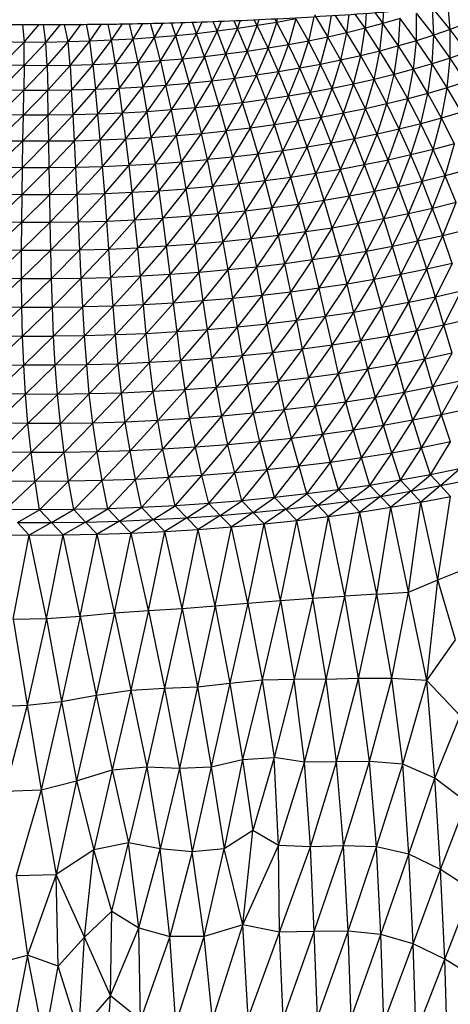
# Paper-space layout '_Dimétrica' of a CAD drawing. Header units: millimetres. Extents: x -212 to 188, y -228 to 468.
# Tile 18 of 24: x -15 to 40, y -17 to 110. Entities that reach past the tile are written whole.
import ezdxf

# ---------------------------------------------------------------- set-up
doc = ezdxf.new("R2010")
doc.units = ezdxf.units.MM

psp = doc.layouts.new('_Dimétrica')

# ---------------------------------------------------------------- linework, layer by layer
at = {"color": 7, "linetype": 'Continuous', "lineweight": 25}
for p, q in [((22.57, 110.39), (24.3, 107.54)), ((24.3, 107.54), (24.79, 110.32)), ((26.74, 108.09), (25.26, 110.35)), ((26.74, 108.09), (27.03, 110.46)), ((29.11, 108.67), (27.82, 110.51)), ((29.24, 110.61), (29.11, 108.67)), ((30.35, 110.69), (31.4, 109.28)), ((31.42, 110.78), (31.4, 109.28)), ((35.71, 107.07), (35.74, 110.61)), ((37.93, 107.78), (35.74, 110.61)), ((37.93, 107.78), (37.78, 111.32)), ((40.06, 108.52), (37.78, 111.32)), ((40.06, 108.52), (39.78, 111.46)), ((-15.02, 109.17), (-14.82, 106.89)), ((-14.82, 106.89), (-12.87, 109.16)), ((-11.99, 106.86), (-12.32, 109.16)), ((-11.99, 106.86), (-10.13, 109.17)), ((-9.15, 106.92), (-9.59, 109.17)), ((-9.15, 106.92), (-7.46, 109.19)), ((-6.33, 107.02), (-6.77, 109.19)), ((-6.33, 107.02), (-4.83, 109.21)), ((-3.54, 107.15), (-3.99, 109.21)), ((-3.54, 107.15), (-2.13, 109.24)), ((-0.76, 107.28), (-1.24, 109.26)), ((-0.76, 107.28), (0.5, 109.3)), ((2, 107.47), (1.48, 109.32)), ((2, 107.47), (3.09, 109.36)), ((4.72, 107.7), (4.18, 109.38)), ((4.72, 107.7), (5.62, 109.43)), ((7.4, 107.98), (6.86, 109.47)), ((7.4, 107.98), (8.12, 109.51)), ((10.05, 108.29), (9.53, 109.55)), ((10.05, 108.29), (10.59, 109.59)), ((12.66, 108.64), (12.19, 109.66)), ((12.66, 108.64), (13.04, 109.7)), ((15.22, 109.02), (12.66, 108.64)), ((13.92, 105.7), (15.22, 109.02)), ((15.22, 109.02), (14.83, 109.77)), ((15.22, 109.02), (15.45, 109.8)), ((17.73, 109.44), (15.22, 109.02)), ((16.6, 106.1), (15.22, 109.02)), ((16.6, 106.1), (17.73, 109.44)), ((17.73, 109.44), (17.47, 109.9)), ((17.73, 109.44), (17.84, 109.92)), ((20.18, 109.9), (17.73, 109.44)), ((19.23, 106.55), (17.73, 109.44)), ((20.18, 109.9), (19.23, 106.55)), ((20.18, 109.9), (21.8, 107.02)), ((22.52, 110.17), (21.8, 107.02)), ((31.4, 109.28), (29.11, 108.67)), ((31.01, 105.75), (31.4, 109.28)), ((33.61, 109.93), (31.4, 109.28)), ((33.4, 106.4), (31.4, 109.28)), ((33.4, 106.4), (33.61, 109.93)), ((35.71, 107.07), (33.61, 109.93)), ((42.09, 109.29), (40.06, 108.52)), ((7.4, 107.98), (4.72, 107.7)), ((5.59, 104.72), (7.4, 107.98)), ((10.05, 108.29), (7.4, 107.98)), ((8.41, 105.01), (7.4, 107.98)), ((8.41, 105.01), (10.05, 108.29)), ((12.66, 108.64), (10.05, 108.29)), ((11.18, 105.34), (10.05, 108.29)), ((11.18, 105.34), (12.66, 108.64)), ((13.92, 105.7), (12.66, 108.64)), ((26.74, 108.09), (24.3, 107.54)), ((25.99, 104.57), (26.74, 108.09)), ((29.11, 108.67), (26.74, 108.09)), ((28.54, 105.14), (26.74, 108.09)), ((28.54, 105.14), (29.11, 108.67)), ((31.01, 105.75), (29.11, 108.67)), ((37.93, 107.78), (35.71, 107.07)), ((37.73, 104.1), (37.93, 107.78)), ((40.06, 108.52), (37.93, 107.78)), ((40.04, 104.84), (37.93, 107.78)), ((40.04, 104.84), (40.06, 108.52)), ((42.26, 105.61), (40.06, 108.52)), ((-17.73, 103.92), (-14.82, 106.89)), ((-17.66, 106.96), (-14.82, 106.89)), ((-14.78, 103.87), (-14.82, 106.89)), ((-11.99, 106.86), (-14.82, 106.89)), ((-14.78, 103.87), (-11.99, 106.86)), ((-9.15, 106.92), (-11.99, 106.86)), ((-11.83, 103.86), (-11.99, 106.86)), ((-11.83, 103.86), (-9.15, 106.92)), ((-6.33, 107.02), (-9.15, 106.92)), ((-8.89, 103.9), (-9.15, 106.92)), ((-8.89, 103.9), (-6.33, 107.02)), ((-3.54, 107.15), (-6.33, 107.02)), ((-5.95, 103.98), (-6.33, 107.02)), ((-5.95, 103.98), (-3.54, 107.15)), ((-0.76, 107.28), (-3.54, 107.15)), ((-3.03, 104.1), (-3.54, 107.15)), ((-3.03, 104.1), (-0.76, 107.28)), ((2, 107.47), (-0.76, 107.28)), ((-0.13, 104.27), (-0.76, 107.28)), ((-0.13, 104.27), (2, 107.47)), ((4.72, 107.7), (2, 107.47)), ((2.74, 104.48), (2, 107.47)), ((2.74, 104.48), (4.72, 107.7)), ((5.59, 104.72), (4.72, 107.7)), ((19.23, 106.55), (16.6, 106.1)), ((17.93, 103.07), (19.23, 106.55)), ((21.8, 107.02), (19.23, 106.55)), ((20.68, 103.54), (19.23, 106.55)), ((20.68, 103.54), (21.8, 107.02)), ((24.3, 107.54), (21.8, 107.02)), ((23.37, 104.03), (21.8, 107.02)), ((23.37, 104.03), (24.3, 107.54)), ((25.99, 104.57), (24.3, 107.54)), ((35.71, 107.07), (33.4, 106.4)), ((35.32, 103.4), (35.71, 107.07)), ((37.73, 104.1), (35.71, 107.07)), ((11.18, 105.34), (8.41, 105.01)), ((11.18, 105.34), (9.38, 101.93)), ((13.92, 105.7), (11.18, 105.34)), ((11.18, 105.34), (12.28, 102.27)), ((13.92, 105.7), (12.28, 102.27)), ((16.6, 106.1), (13.92, 105.7)), ((13.92, 105.7), (15.13, 102.65)), ((16.6, 106.1), (15.13, 102.65)), ((17.93, 103.07), (16.6, 106.1)), ((31.01, 105.75), (28.54, 105.14)), ((30.26, 102.09), (31.01, 105.75)), ((33.4, 106.4), (31.01, 105.75)), ((32.83, 102.73), (31.01, 105.75)), ((32.83, 102.73), (33.4, 106.4)), ((35.32, 103.4), (33.4, 106.4)), ((42.26, 105.61), (40.04, 104.84)), ((-14.78, 103.87), (-17.73, 103.92)), ((-5.95, 103.98), (-8.89, 103.9)), ((-5.95, 103.98), (-8.69, 100.77)), ((-3.03, 104.1), (-5.95, 103.98)), ((-5.95, 103.98), (-5.63, 100.85)), ((-3.03, 104.1), (-5.63, 100.85)), ((-0.13, 104.27), (-3.03, 104.1)), ((-3.03, 104.1), (-2.58, 100.98)), ((-0.13, 104.27), (-2.58, 100.98)), ((2.74, 104.48), (-0.13, 104.27)), ((-0.13, 104.27), (0.46, 101.16)), ((2.74, 104.48), (0.46, 101.16)), ((5.59, 104.72), (2.74, 104.48)), ((2.74, 104.48), (3.46, 101.37)), ((5.59, 104.72), (3.46, 101.37)), ((8.41, 105.01), (5.59, 104.72)), ((5.59, 104.72), (6.44, 101.63)), ((8.41, 105.01), (6.44, 101.63)), ((8.41, 105.01), (9.38, 101.93)), ((23.37, 104.03), (20.68, 103.54)), ((22.08, 100.42), (23.37, 104.03)), ((25.99, 104.57), (23.37, 104.03)), ((24.88, 100.94), (23.37, 104.03)), ((24.88, 100.94), (25.99, 104.57)), ((28.54, 105.14), (25.99, 104.57)), ((27.61, 101.5), (25.99, 104.57)), ((27.61, 101.5), (28.54, 105.14)), ((30.26, 102.09), (28.54, 105.14)), ((37.73, 104.1), (35.32, 103.4)), ((37.17, 100.3), (37.73, 104.1)), ((40.04, 104.84), (37.73, 104.1)), ((39.67, 101.03), (37.73, 104.1)), ((39.67, 101.03), (40.04, 104.84)), ((42.07, 101.8), (40.04, 104.84)), ((-14.78, 103.87), (-17.91, 100.77)), ((-14.78, 103.87), (-14.84, 100.73)), ((-11.83, 103.86), (-14.84, 100.73)), ((-11.83, 103.86), (-14.78, 103.87)), ((-8.89, 103.9), (-11.83, 103.86)), ((-11.83, 103.86), (-11.76, 100.73)), ((-8.89, 103.9), (-11.76, 100.73)), ((-8.89, 103.9), (-8.69, 100.77)), ((12.28, 102.27), (15.13, 102.65)), ((15.13, 102.65), (13.33, 99.1)), ((17.93, 103.07), (15.13, 102.65)), ((16.31, 99.5), (15.13, 102.65)), ((16.31, 99.5), (17.93, 103.07)), ((20.68, 103.54), (17.93, 103.07)), ((19.22, 99.94), (17.93, 103.07)), ((19.22, 99.94), (20.68, 103.54)), ((22.08, 100.42), (20.68, 103.54)), ((32.83, 102.73), (30.26, 102.09)), ((31.92, 98.94), (32.83, 102.73)), ((35.32, 103.4), (32.83, 102.73)), ((34.59, 99.6), (32.83, 102.73)), ((34.59, 99.6), (35.32, 103.4)), ((37.17, 100.3), (35.32, 103.4)), ((3.46, 101.37), (6.44, 101.63)), ((4.15, 98.17), (6.44, 101.63)), ((6.44, 101.63), (9.38, 101.93)), ((7.25, 98.44), (6.44, 101.63)), ((7.25, 98.44), (9.38, 101.93)), ((9.38, 101.93), (12.28, 102.27)), ((10.32, 98.75), (9.38, 101.93)), ((10.32, 98.75), (12.28, 102.27)), ((13.33, 99.1), (12.28, 102.27)), ((27.61, 101.5), (24.88, 100.94)), ((26.33, 97.74), (27.61, 101.5)), ((30.26, 102.09), (27.61, 101.5)), ((29.16, 98.32), (27.61, 101.5)), ((29.16, 98.32), (30.26, 102.09)), ((31.92, 98.94), (30.26, 102.09)), ((42.07, 101.8), (39.67, 101.03)), ((-18.1, 97.54), (-14.84, 100.73)), ((-17.91, 100.77), (-14.84, 100.73)), ((-14.9, 97.49), (-11.76, 100.73)), ((-14.9, 97.49), (-14.84, 100.73)), ((-14.84, 100.73), (-11.76, 100.73)), ((-11.76, 100.73), (-8.69, 100.77)), ((-11.7, 97.49), (-11.76, 100.73)), ((-11.7, 97.49), (-8.69, 100.77)), ((-8.69, 100.77), (-5.63, 100.85)), ((-8.5, 97.54), (-8.69, 100.77)), ((-8.5, 97.54), (-5.63, 100.85)), ((-5.63, 100.85), (-2.58, 100.98)), ((-5.31, 97.63), (-5.63, 100.85)), ((-5.31, 97.63), (-2.58, 100.98)), ((-2.58, 100.98), (0.46, 101.16)), ((-2.13, 97.76), (-2.58, 100.98)), ((-2.13, 97.76), (0.46, 101.16)), ((0.46, 101.16), (3.46, 101.37)), ((1.02, 97.94), (0.46, 101.16)), ((1.02, 97.94), (3.46, 101.37)), ((4.15, 98.17), (3.46, 101.37)), ((22.08, 100.42), (19.22, 99.94)), ((20.46, 96.71), (22.08, 100.42)), ((24.88, 100.94), (22.08, 100.42)), ((23.43, 97.2), (22.08, 100.42)), ((23.43, 97.2), (24.88, 100.94)), ((26.33, 97.74), (24.88, 100.94)), ((37.17, 100.3), (34.59, 99.6)), ((36.27, 96.38), (37.17, 100.3)), ((39.67, 101.03), (37.17, 100.3)), ((38.95, 97.1), (37.17, 100.3)), ((38.95, 97.1), (39.67, 101.03)), ((41.53, 97.86), (39.67, 101.03)), ((13.33, 99.1), (10.32, 98.75)), ((13.33, 99.1), (11.21, 95.47)), ((16.31, 99.5), (13.33, 99.1)), ((14.35, 95.84), (13.33, 99.1)), ((14.35, 95.84), (16.31, 99.5)), ((19.22, 99.94), (16.31, 99.5)), ((17.43, 96.25), (16.31, 99.5)), ((17.43, 96.25), (19.22, 99.94)), ((20.46, 96.71), (19.22, 99.94)), ((31.92, 98.94), (29.16, 98.32)), ((30.65, 95.06), (31.92, 98.94)), ((34.59, 99.6), (31.92, 98.94)), ((33.5, 95.7), (31.92, 98.94)), ((33.5, 95.7), (34.59, 99.6)), ((36.27, 96.38), (34.59, 99.6)), ((-5.31, 97.63), (-8.5, 97.54)), ((-8.32, 94.21), (-5.31, 97.63)), ((-2.13, 97.76), (-5.31, 97.63)), ((-5, 94.31), (-5.31, 97.63)), ((-5, 94.31), (-2.13, 97.76)), ((1.02, 97.94), (-2.13, 97.76)), ((-1.71, 94.45), (-2.13, 97.76)), ((-1.71, 94.45), (1.02, 97.94)), ((4.15, 98.17), (1.02, 97.94)), ((1.57, 94.63), (1.02, 97.94)), ((1.57, 94.63), (4.15, 98.17)), ((7.25, 98.44), (4.15, 98.17)), ((4.82, 94.87), (4.15, 98.17)), ((4.82, 94.87), (7.25, 98.44)), ((10.32, 98.75), (7.25, 98.44)), ((8.03, 95.15), (7.25, 98.44)), ((8.03, 95.15), (10.32, 98.75)), ((11.21, 95.47), (10.32, 98.75)), ((26.33, 97.74), (23.43, 97.2)), ((24.72, 93.9), (26.33, 97.74)), ((29.16, 98.32), (26.33, 97.74)), ((27.72, 94.46), (26.33, 97.74)), ((27.72, 94.46), (29.16, 98.32)), ((30.65, 95.06), (29.16, 98.32)), ((41.53, 97.86), (38.95, 97.1)), ((-18.28, 94.21), (-14.9, 97.49)), ((-14.9, 97.49), (-18.1, 97.54)), ((-14.96, 94.17), (-11.7, 97.49)), ((-14.96, 94.17), (-14.9, 97.49)), ((-11.7, 97.49), (-14.9, 97.49)), ((-8.5, 97.54), (-11.7, 97.49)), ((-11.64, 94.17), (-11.7, 97.49)), ((-11.64, 94.17), (-8.5, 97.54)), ((-8.32, 94.21), (-8.5, 97.54)), ((20.46, 96.71), (17.43, 96.25)), ((18.51, 92.91), (20.46, 96.71)), ((23.43, 97.2), (20.46, 96.71)), ((21.64, 93.38), (20.46, 96.71)), ((21.64, 93.38), (23.43, 97.2)), ((24.72, 93.9), (23.43, 97.2)), ((36.27, 96.38), (33.5, 95.7)), ((35.01, 92.37), (36.27, 96.38)), ((38.95, 97.1), (36.27, 96.38)), ((37.87, 93.08), (36.27, 96.38)), ((37.87, 93.08), (38.95, 97.1)), ((40.63, 93.82), (38.95, 97.1)), ((4.82, 94.87), (8.03, 95.15)), ((5.46, 91.48), (8.03, 95.15)), ((8.03, 95.15), (11.21, 95.47)), ((8.79, 91.77), (8.03, 95.15)), ((11.21, 95.47), (8.79, 91.77)), ((14.35, 95.84), (11.21, 95.47)), ((12.07, 92.1), (11.21, 95.47)), ((12.07, 92.1), (14.35, 95.84)), ((17.43, 96.25), (14.35, 95.84)), ((15.32, 92.48), (14.35, 95.84)), ((15.32, 92.48), (17.43, 96.25)), ((18.51, 92.91), (17.43, 96.25)), ((30.65, 95.06), (27.72, 94.46)), ((29.04, 91.09), (30.65, 95.06)), ((33.5, 95.7), (30.65, 95.06)), ((32.07, 91.71), (30.65, 95.06)), ((32.07, 91.71), (33.5, 95.7)), ((35.01, 92.37), (33.5, 95.7)), ((-18.45, 90.81), (-14.96, 94.17)), ((-18.28, 94.21), (-14.96, 94.17)), ((-15.02, 90.76), (-11.64, 94.17)), ((-15.02, 90.76), (-14.96, 94.17)), ((-14.96, 94.17), (-11.64, 94.17)), ((-11.64, 94.17), (-8.32, 94.21)), ((-11.57, 90.76), (-11.64, 94.17)), ((-11.57, 90.76), (-8.32, 94.21)), ((-8.32, 94.21), (-5, 94.31)), ((-8.14, 90.81), (-8.32, 94.21)), ((-8.14, 90.81), (-5, 94.31)), ((-5, 94.31), (-1.71, 94.45)), ((-4.71, 90.9), (-5, 94.31)), ((-4.71, 90.9), (-1.71, 94.45)), ((-1.71, 94.45), (1.57, 94.63)), ((-1.3, 91.05), (-1.71, 94.45)), ((-1.3, 91.05), (1.57, 94.63)), ((1.57, 94.63), (4.82, 94.87)), ((2.09, 91.24), (1.57, 94.63)), ((2.09, 91.24), (4.82, 94.87)), ((5.46, 91.48), (4.82, 94.87)), ((24.72, 93.9), (21.64, 93.38)), ((22.77, 89.98), (24.72, 93.9)), ((27.72, 94.46), (24.72, 93.9)), ((25.95, 90.51), (24.72, 93.9)), ((25.95, 90.51), (27.72, 94.46)), ((29.04, 91.09), (27.72, 94.46)), ((40.63, 93.82), (37.87, 93.08)), ((39.39, 89.69), (40.63, 93.82)), ((18.51, 92.91), (15.32, 92.48)), ((16.24, 89.05), (18.51, 92.91)), ((21.64, 93.38), (18.51, 92.91)), ((19.54, 89.49), (18.51, 92.91)), ((19.54, 89.49), (21.64, 93.38)), ((22.77, 89.98), (21.64, 93.38)), ((37.87, 93.08), (35.01, 92.37)), ((36.44, 88.97), (37.87, 93.08)), ((39.39, 89.69), (37.87, 93.08)), ((2.09, 91.24), (5.46, 91.48)), ((2.59, 87.77), (5.46, 91.48)), ((5.46, 91.48), (8.79, 91.77)), ((6.06, 88.02), (5.46, 91.48)), ((8.79, 91.77), (6.06, 88.02)), ((12.07, 92.1), (8.79, 91.77)), ((9.5, 88.31), (8.79, 91.77)), ((9.5, 88.31), (12.07, 92.1)), ((15.32, 92.48), (12.07, 92.1)), ((12.9, 88.66), (12.07, 92.1)), ((12.9, 88.66), (15.32, 92.48)), ((16.24, 89.05), (15.32, 92.48)), ((32.07, 91.71), (29.04, 91.09)), ((30.31, 87.65), (32.07, 91.71)), ((35.01, 92.37), (32.07, 91.71)), ((33.42, 88.29), (32.07, 91.71)), ((33.42, 88.29), (35.01, 92.37)), ((36.44, 88.97), (35.01, 92.37)), ((-18.61, 87.32), (-15.02, 90.76)), ((-18.45, 90.81), (-15.02, 90.76)), ((-15.07, 87.27), (-11.57, 90.76)), ((-15.07, 87.27), (-15.02, 90.76)), ((-15.02, 90.76), (-11.57, 90.76)), ((-11.57, 90.76), (-8.14, 90.81)), ((-11.51, 87.27), (-11.57, 90.76)), ((-11.51, 87.27), (-8.14, 90.81)), ((-8.14, 90.81), (-4.71, 90.9)), ((-7.96, 87.32), (-8.14, 90.81)), ((-7.96, 87.32), (-4.71, 90.9)), ((-4.71, 90.9), (-1.3, 91.05)), ((-4.43, 87.42), (-4.71, 90.9)), ((-4.43, 87.42), (-1.3, 91.05)), ((-1.3, 91.05), (2.09, 91.24)), ((-0.9, 87.57), (-1.3, 91.05)), ((-0.9, 87.57), (2.09, 91.24)), ((2.59, 87.77), (2.09, 91.24)), ((22.77, 89.98), (19.54, 89.49)), ((20.52, 86), (22.77, 89.98)), ((25.95, 90.51), (22.77, 89.98)), ((23.85, 86.51), (22.77, 89.98)), ((23.85, 86.51), (25.95, 90.51)), ((29.04, 91.09), (25.95, 90.51)), ((27.11, 87.05), (25.95, 90.51)), ((27.11, 87.05), (29.04, 91.09)), ((30.31, 87.65), (29.04, 91.09)), ((42.23, 90.46), (39.39, 89.69)), ((16.24, 89.05), (12.9, 88.66)), ((13.68, 85.15), (16.24, 89.05)), ((19.54, 89.49), (16.24, 89.05)), ((17.13, 85.55), (16.24, 89.05)), ((17.13, 85.55), (19.54, 89.49)), ((20.52, 86), (19.54, 89.49)), ((36.44, 88.97), (33.42, 88.29)), ((34.7, 84.8), (36.44, 88.97)), ((39.39, 89.69), (36.44, 88.97)), ((37.8, 85.5), (36.44, 88.97)), ((37.8, 85.5), (39.39, 89.69)), ((40.82, 86.25), (39.39, 89.69)), ((-4.43, 87.42), (-0.9, 87.57)), ((-4.16, 83.87), (-0.9, 87.57)), ((-0.9, 87.57), (2.59, 87.77)), ((-0.53, 84.02), (-0.9, 87.57)), ((-0.53, 84.02), (2.59, 87.77)), ((2.59, 87.77), (6.06, 88.02)), ((3.07, 84.23), (2.59, 87.77)), ((6.06, 88.02), (3.07, 84.23)), ((9.5, 88.31), (6.06, 88.02)), ((6.65, 84.48), (6.06, 88.02)), ((6.65, 84.48), (9.5, 88.31)), ((12.9, 88.66), (9.5, 88.31)), ((10.18, 84.79), (9.5, 88.31)), ((10.18, 84.79), (12.9, 88.66)), ((13.68, 85.15), (12.9, 88.66)), ((30.31, 87.65), (27.11, 87.05)), ((28.22, 83.53), (30.31, 87.65)), ((33.42, 88.29), (30.31, 87.65)), ((31.5, 84.14), (30.31, 87.65)), ((31.5, 84.14), (33.42, 88.29)), ((34.7, 84.8), (33.42, 88.29)), ((-18.76, 83.77), (-15.07, 87.27)), ((-18.61, 87.32), (-15.07, 87.27)), ((-15.11, 83.72), (-11.51, 87.27)), ((-15.11, 83.72), (-15.07, 87.27)), ((-15.07, 87.27), (-11.51, 87.27)), ((-11.51, 87.27), (-7.96, 87.32)), ((-11.45, 83.72), (-11.51, 87.27)), ((-11.45, 83.72), (-7.96, 87.32)), ((-7.96, 87.32), (-4.43, 87.42)), ((-7.8, 83.77), (-7.96, 87.32)), ((-7.8, 83.77), (-4.43, 87.42)), ((-4.16, 83.87), (-4.43, 87.42)), ((23.85, 86.51), (20.52, 86)), ((21.45, 82.46), (23.85, 86.51)), ((27.11, 87.05), (23.85, 86.51)), ((24.87, 82.97), (23.85, 86.51)), ((24.87, 82.97), (27.11, 87.05)), ((28.22, 83.53), (27.11, 87.05)), ((40.82, 86.25), (37.8, 85.5)), ((39.09, 81.98), (40.82, 86.25)), ((13.68, 85.15), (10.18, 84.79)), ((10.83, 81.21), (13.68, 85.15)), ((17.13, 85.55), (13.68, 85.15)), ((14.42, 81.57), (13.68, 85.15)), ((14.42, 81.57), (17.13, 85.55)), ((20.52, 86), (17.13, 85.55)), ((17.96, 81.99), (17.13, 85.55)), ((17.96, 81.99), (20.52, 86)), ((21.45, 82.46), (20.52, 86)), ((37.8, 85.5), (34.7, 84.8)), ((35.91, 81.26), (37.8, 85.5)), ((39.09, 81.98), (37.8, 85.5)), ((-18.88, 80.16), (-15.11, 83.72)), ((-18.76, 83.77), (-15.11, 83.72)), ((-15.13, 80.11), (-11.45, 83.72)), ((-15.13, 80.11), (-15.11, 83.72)), ((-15.11, 83.72), (-11.45, 83.72)), ((-11.45, 83.72), (-7.8, 83.77)), ((-11.38, 80.11), (-11.45, 83.72)), ((-11.38, 80.11), (-7.8, 83.77)), ((-7.8, 83.77), (-4.16, 83.87)), ((-7.62, 80.16), (-7.8, 83.77)), ((-7.62, 80.16), (-4.16, 83.87)), ((-4.16, 83.87), (-0.53, 84.02)), ((-3.89, 80.26), (-4.16, 83.87)), ((-3.89, 80.26), (-0.53, 84.02)), ((-0.53, 84.02), (3.07, 84.23)), ((-0.16, 80.42), (-0.53, 84.02)), ((3.07, 84.23), (-0.16, 80.42)), ((6.65, 84.48), (3.07, 84.23)), ((3.53, 80.63), (3.07, 84.23)), ((3.53, 80.63), (6.65, 84.48)), ((10.18, 84.79), (6.65, 84.48)), ((7.2, 80.89), (6.65, 84.48)), ((7.2, 80.89), (10.18, 84.79)), ((10.83, 81.21), (10.18, 84.79)), ((31.5, 84.14), (28.22, 83.53)), ((29.27, 79.96), (31.5, 84.14)), ((34.7, 84.8), (31.5, 84.14)), ((32.63, 80.59), (31.5, 84.14)), ((32.63, 80.59), (34.7, 84.8)), ((35.91, 81.26), (34.7, 84.8)), ((21.45, 82.46), (17.96, 81.99)), ((18.76, 78.38), (21.45, 82.46)), ((24.87, 82.97), (21.45, 82.46)), ((22.33, 78.86), (21.45, 82.46)), ((22.33, 78.86), (24.87, 82.97)), ((28.22, 83.53), (24.87, 82.97)), ((25.84, 79.39), (24.87, 82.97)), ((25.84, 79.39), (28.22, 83.53)), ((29.27, 79.96), (28.22, 83.53)), ((42.18, 82.74), (39.09, 81.98)), ((10.83, 81.21), (7.2, 80.89)), ((7.74, 77.25), (10.83, 81.21)), ((14.42, 81.57), (10.83, 81.21)), ((11.46, 77.58), (10.83, 81.21)), ((11.46, 77.58), (14.42, 81.57)), ((17.96, 81.99), (14.42, 81.57)), ((15.14, 77.95), (14.42, 81.57)), ((15.14, 77.95), (17.96, 81.99)), ((18.76, 78.38), (17.96, 81.99)), ((35.91, 81.26), (32.63, 80.59)), ((33.7, 76.99), (35.91, 81.26)), ((39.09, 81.98), (35.91, 81.26)), ((37.05, 77.68), (35.91, 81.26)), ((37.05, 77.68), (39.09, 81.98)), ((40.31, 78.42), (39.09, 81.98)), ((-18.98, 76.51), (-15.13, 80.11)), ((-18.88, 80.16), (-15.13, 80.11)), ((-15.13, 76.46), (-11.38, 80.11)), ((-15.13, 76.46), (-15.13, 80.11)), ((-15.13, 80.11), (-11.38, 80.11)), ((-11.38, 80.11), (-7.62, 80.16)), ((-11.29, 76.46), (-11.38, 80.11)), ((-11.29, 76.46), (-7.62, 80.16)), ((-7.62, 80.16), (-3.89, 80.26)), ((-7.45, 76.51), (-7.62, 80.16)), ((-7.45, 76.51), (-3.89, 80.26)), ((-3.89, 80.26), (-0.16, 80.42)), ((-3.62, 76.61), (-3.89, 80.26)), ((-0.16, 80.42), (-3.62, 76.61)), ((3.53, 80.63), (-0.16, 80.42)), ((0.19, 76.77), (-0.16, 80.42)), ((0.19, 76.77), (3.53, 80.63)), ((7.2, 80.89), (3.53, 80.63)), ((3.98, 76.98), (3.53, 80.63)), ((3.98, 76.98), (7.2, 80.89)), ((7.74, 77.25), (7.2, 80.89)), ((29.27, 79.96), (25.84, 79.39)), ((26.77, 75.76), (29.27, 79.96)), ((32.63, 80.59), (29.27, 79.96)), ((30.28, 76.35), (29.27, 79.96)), ((30.28, 76.35), (32.63, 80.59)), ((33.7, 76.99), (32.63, 80.59)), ((22.33, 78.86), (18.76, 78.38)), ((19.54, 74.73), (22.33, 78.86)), ((25.84, 79.39), (22.33, 78.86)), ((23.18, 75.22), (22.33, 78.86)), ((23.18, 75.22), (25.84, 79.39)), ((26.77, 75.76), (25.84, 79.39)), ((11.46, 77.58), (7.74, 77.25)), ((8.26, 73.58), (11.46, 77.58)), ((15.14, 77.95), (11.46, 77.58)), ((12.07, 73.91), (11.46, 77.58)), ((12.07, 73.91), (15.14, 77.95)), ((18.76, 78.38), (15.14, 77.95)), ((15.83, 74.29), (15.14, 77.95)), ((15.83, 74.29), (18.76, 78.38)), ((19.54, 74.73), (18.76, 78.38)), ((37.05, 77.68), (33.7, 76.99)), ((34.75, 73.37), (37.05, 77.68)), ((40.31, 78.42), (37.05, 77.68)), ((38.16, 74.08), (37.05, 77.68)), ((40.31, 78.42), (38.16, 74.08)), ((-19.03, 72.83), (-15.13, 76.46)), ((-18.98, 76.51), (-15.13, 76.46)), ((-15.1, 72.77), (-15.13, 76.46)), ((-15.13, 76.46), (-11.29, 76.46)), ((-15.1, 72.77), (-11.29, 76.46)), ((-11.29, 76.46), (-7.45, 76.51)), ((-11.17, 72.77), (-11.29, 76.46)), ((-11.17, 72.77), (-7.45, 76.51)), ((-7.45, 76.51), (-3.62, 76.61)), ((-7.25, 72.81), (-7.45, 76.51)), ((-3.62, 76.61), (-7.25, 72.81)), ((0.19, 76.77), (-3.62, 76.61)), ((-3.34, 72.92), (-3.62, 76.61)), ((-3.34, 72.92), (0.19, 76.77)), ((3.98, 76.98), (0.19, 76.77)), ((0.55, 73.08), (0.19, 76.77)), ((0.55, 73.08), (3.98, 76.98)), ((7.74, 77.25), (3.98, 76.98)), ((4.43, 73.3), (3.98, 76.98)), ((4.43, 73.3), (7.74, 77.25)), ((8.26, 73.58), (7.74, 77.25)), ((30.28, 76.35), (26.77, 75.76)), ((27.66, 72.11), (30.28, 76.35)), ((33.7, 76.99), (30.28, 76.35)), ((31.25, 72.72), (30.28, 76.35)), ((31.25, 72.72), (33.7, 76.99)), ((34.75, 73.37), (33.7, 76.99)), ((23.18, 75.22), (19.54, 74.73)), ((20.29, 71.06), (23.18, 75.22)), ((26.77, 75.76), (23.18, 75.22)), ((24.01, 71.56), (23.18, 75.22)), ((24.01, 71.56), (26.77, 75.76)), ((27.66, 72.11), (26.77, 75.76)), ((41.48, 74.83), (38.16, 74.08)), ((39.23, 70.46), (41.48, 74.83)), ((8.26, 73.58), (4.43, 73.3)), ((4.88, 69.59), (8.26, 73.58)), ((12.07, 73.91), (8.26, 73.58)), ((8.79, 69.87), (8.26, 73.58)), ((8.79, 69.87), (12.07, 73.91)), ((15.83, 74.29), (12.07, 73.91)), ((12.67, 70.21), (12.07, 73.91)), ((12.67, 70.21), (15.83, 74.29)), ((19.54, 74.73), (15.83, 74.29)), ((16.51, 70.61), (15.83, 74.29)), ((16.51, 70.61), (19.54, 74.73)), ((20.29, 71.06), (19.54, 74.73)), ((38.16, 74.08), (34.75, 73.37)), ((35.76, 69.74), (38.16, 74.08)), ((39.23, 70.46), (38.16, 74.08)), ((-19.03, 72.83), (-15.1, 72.77)), ((-19.01, 69.13), (-15.1, 72.77)), ((-15.01, 69.06), (-15.1, 72.77)), ((-15.1, 72.77), (-11.17, 72.77)), ((-15.01, 69.06), (-11.17, 72.77)), ((-11.17, 72.77), (-7.25, 72.81)), ((-11.02, 69.05), (-11.17, 72.77)), ((-7.25, 72.81), (-11.02, 69.05)), ((-3.34, 72.92), (-7.25, 72.81)), ((-7.03, 69.09), (-7.25, 72.81)), ((-7.03, 69.09), (-3.34, 72.92)), ((0.55, 73.08), (-3.34, 72.92)), ((-3.04, 69.2), (-3.34, 72.92)), ((-3.04, 69.2), (0.55, 73.08)), ((4.43, 73.3), (0.55, 73.08)), ((0.93, 69.36), (0.55, 73.08)), ((0.93, 69.36), (4.43, 73.3)), ((4.88, 69.59), (4.43, 73.3)), ((31.25, 72.72), (27.66, 72.11)), ((28.56, 68.45), (31.25, 72.72)), ((34.75, 73.37), (31.25, 72.72)), ((32.2, 69.07), (31.25, 72.72)), ((32.2, 69.07), (34.75, 73.37)), ((35.76, 69.74), (34.75, 73.37)), ((20.29, 71.06), (16.51, 70.61)), ((17.21, 66.91), (20.29, 71.06)), ((24.01, 71.56), (20.29, 71.06)), ((21.05, 67.37), (20.29, 71.06)), ((21.05, 67.37), (24.01, 71.56)), ((27.66, 72.11), (24.01, 71.56)), ((24.84, 67.88), (24.01, 71.56)), ((24.84, 67.88), (27.66, 72.11)), ((28.56, 68.45), (27.66, 72.11)), ((42.61, 71.23), (39.23, 70.46)), ((8.79, 69.87), (4.88, 69.59)), ((5.37, 65.87), (8.79, 69.87)), ((12.67, 70.21), (8.79, 69.87)), ((9.36, 66.16), (8.79, 69.87)), ((9.36, 66.16), (12.67, 70.21)), ((16.51, 70.61), (12.67, 70.21)), ((13.3, 66.51), (12.67, 70.21)), ((13.3, 66.51), (16.51, 70.61)), ((17.21, 66.91), (16.51, 70.61)), ((35.76, 69.74), (32.2, 69.07)), ((33.17, 65.43), (35.76, 69.74)), ((39.23, 70.46), (35.76, 69.74)), ((36.78, 66.11), (35.76, 69.74)), ((36.78, 66.11), (39.23, 70.46)), ((40.3, 66.85), (39.23, 70.46)), ((-19.01, 69.13), (-15.01, 69.06)), ((-18.9, 65.42), (-15.01, 69.06)), ((-14.85, 65.33), (-15.01, 69.06)), ((-15.01, 69.06), (-11.02, 69.05)), ((-11.02, 69.05), (-14.85, 65.33)), ((-7.03, 69.09), (-11.02, 69.05)), ((-10.81, 65.31), (-11.02, 69.05)), ((-10.81, 65.31), (-7.03, 69.09)), ((-3.04, 69.2), (-7.03, 69.09)), ((-6.75, 65.35), (-7.03, 69.09)), ((-6.75, 65.35), (-3.04, 69.2)), ((0.93, 69.36), (-3.04, 69.2)), ((-2.7, 65.46), (-3.04, 69.2)), ((-2.7, 65.46), (0.93, 69.36)), ((4.88, 69.59), (0.93, 69.36)), ((1.34, 65.64), (0.93, 69.36)), ((1.34, 65.64), (4.88, 69.59)), ((5.37, 65.87), (4.88, 69.59)), ((28.56, 68.45), (24.84, 67.88)), ((25.69, 64.22), (28.56, 68.45)), ((32.2, 69.07), (28.56, 68.45)), ((29.47, 64.8), (28.56, 68.45)), ((29.47, 64.8), (32.2, 69.07)), ((33.17, 65.43), (32.2, 69.07)), ((21.05, 67.37), (17.21, 66.91)), ((17.94, 63.22), (21.05, 67.37)), ((24.84, 67.88), (21.05, 67.37)), ((21.85, 63.69), (21.05, 67.37)), ((21.85, 63.69), (24.84, 67.88)), ((25.69, 64.22), (24.84, 67.88)), ((9.36, 66.16), (5.37, 65.87)), ((5.91, 62.15), (9.36, 66.16)), ((13.3, 66.51), (9.36, 66.16)), ((9.96, 62.45), (9.36, 66.16)), ((9.96, 62.45), (13.3, 66.51)), ((17.21, 66.91), (13.3, 66.51)), ((13.98, 62.81), (13.3, 66.51)), ((13.98, 62.81), (17.21, 66.91)), ((17.94, 63.22), (17.21, 66.91)), ((36.78, 66.11), (33.17, 65.43)), ((34.18, 61.81), (36.78, 66.11)), ((40.3, 66.85), (36.78, 66.11)), ((37.84, 62.51), (36.78, 66.11)), ((37.84, 62.51), (40.3, 66.85)), ((-18.9, 65.42), (-14.85, 65.33)), ((-14.85, 65.33), (-18.68, 61.69)), ((-14.62, 61.58), (-14.85, 65.33)), ((-10.81, 65.31), (-14.85, 65.33)), ((-14.62, 61.58), (-10.81, 65.31)), ((-6.75, 65.35), (-10.81, 65.31)), ((-10.52, 61.55), (-10.81, 65.31)), ((-10.52, 61.55), (-6.75, 65.35)), ((-2.7, 65.46), (-6.75, 65.35)), ((-6.41, 61.61), (-6.75, 65.35)), ((-6.41, 61.61), (-2.7, 65.46)), ((1.34, 65.64), (-2.7, 65.46)), ((-2.28, 61.72), (-2.7, 65.46)), ((-2.28, 61.72), (1.34, 65.64)), ((5.37, 65.87), (1.34, 65.64)), ((1.82, 61.91), (1.34, 65.64)), ((1.82, 61.91), (5.37, 65.87)), ((5.91, 62.15), (5.37, 65.87)), ((29.47, 64.8), (25.69, 64.22)), ((26.61, 60.57), (29.47, 64.8)), ((33.17, 65.43), (29.47, 64.8)), ((30.43, 61.16), (29.47, 64.8)), ((30.43, 61.16), (33.17, 65.43)), ((34.18, 61.81), (33.17, 65.43)), ((21.85, 63.69), (17.94, 63.22)), ((18.74, 59.55), (21.85, 63.69)), ((25.69, 64.22), (21.85, 63.69)), ((22.71, 60.03), (21.85, 63.69)), ((22.71, 60.03), (25.69, 64.22)), ((26.61, 60.57), (25.69, 64.22)), ((5.91, 62.15), (1.82, 61.91)), ((2.39, 58.19), (5.91, 62.15)), ((9.96, 62.45), (5.91, 62.15)), ((6.54, 58.44), (5.91, 62.15)), ((6.54, 58.44), (9.96, 62.45)), ((13.98, 62.81), (9.96, 62.45)), ((10.65, 58.75), (9.96, 62.45)), ((10.65, 58.75), (13.98, 62.81)), ((17.94, 63.22), (13.98, 62.81)), ((14.73, 59.12), (13.98, 62.81)), ((14.73, 59.12), (17.94, 63.22)), ((18.74, 59.55), (17.94, 63.22)), ((37.84, 62.51), (34.18, 61.81)), ((35.24, 58.23), (37.84, 62.51)), ((41.4, 63.26), (37.84, 62.51)), ((38.94, 58.94), (37.84, 62.51)), ((38.94, 58.94), (41.4, 63.26)), ((-14.62, 61.58), (-18.68, 61.69)), ((-18.4, 57.91), (-14.62, 61.58)), ((-14.31, 57.81), (-14.62, 61.58)), ((-10.52, 61.55), (-14.62, 61.58)), ((-14.31, 57.81), (-10.52, 61.55)), ((-6.41, 61.61), (-10.52, 61.55)), ((-10.14, 57.8), (-10.52, 61.55)), ((-10.14, 57.8), (-6.41, 61.61)), ((-2.28, 61.72), (-6.41, 61.61)), ((-5.96, 57.87), (-6.41, 61.61)), ((-5.96, 57.87), (-2.28, 61.72)), ((1.82, 61.91), (-2.28, 61.72)), ((-1.78, 58), (-2.28, 61.72)), ((-1.78, 58), (1.82, 61.91)), ((2.39, 58.19), (1.82, 61.91)), ((30.43, 61.16), (26.61, 60.57)), ((27.59, 56.95), (30.43, 61.16)), ((34.18, 61.81), (30.43, 61.16)), ((31.46, 57.56), (30.43, 61.16)), ((31.46, 57.56), (34.18, 61.81)), ((35.24, 58.23), (34.18, 61.81)), ((22.71, 60.03), (18.74, 59.55)), ((19.63, 55.9), (22.71, 60.03)), ((26.61, 60.57), (22.71, 60.03)), ((23.64, 56.4), (22.71, 60.03)), ((23.64, 56.4), (26.61, 60.57)), ((27.59, 56.95), (26.61, 60.57)), ((42.55, 59.71), (38.94, 58.94)), ((6.54, 58.44), (2.39, 58.19)), ((3.07, 54.5), (6.54, 58.44)), ((10.65, 58.75), (6.54, 58.44)), ((7.27, 54.76), (6.54, 58.44)), ((7.27, 54.76), (10.65, 58.75)), ((14.73, 59.12), (10.65, 58.75)), ((11.44, 55.08), (10.65, 58.75)), ((11.44, 55.08), (14.73, 59.12)), ((18.74, 59.55), (14.73, 59.12)), ((15.56, 55.46), (14.73, 59.12)), ((15.56, 55.46), (18.74, 59.55)), ((19.63, 55.9), (18.74, 59.55)), ((38.94, 58.94), (35.24, 58.23)), ((36.37, 54.69), (38.94, 58.94)), ((40.1, 55.43), (38.94, 58.94)), ((-14.31, 57.81), (-18.4, 57.91)), ((-18.08, 54.13), (-14.31, 57.81)), ((-10.14, 57.8), (-14.31, 57.81)), ((-13.9, 54.06), (-14.31, 57.81)), ((-13.9, 54.06), (-10.14, 57.8)), ((-5.96, 57.87), (-10.14, 57.8)), ((-9.67, 54.08), (-10.14, 57.8)), ((-9.67, 54.08), (-5.96, 57.87)), ((-1.78, 58), (-5.96, 57.87)), ((-5.41, 54.16), (-5.96, 57.87)), ((-5.41, 54.16), (-1.78, 58)), ((2.39, 58.19), (-1.78, 58)), ((-1.17, 54.3), (-1.78, 58)), ((-1.17, 54.3), (2.39, 58.19)), ((3.07, 54.5), (2.39, 58.19)), ((31.46, 57.56), (27.59, 56.95)), ((28.63, 53.38), (31.46, 57.56)), ((35.24, 58.23), (31.46, 57.56)), ((32.54, 54.01), (31.46, 57.56)), ((32.54, 54.01), (35.24, 58.23)), ((36.37, 54.69), (35.24, 58.23)), ((19.63, 55.9), (15.56, 55.46)), ((16.48, 51.84), (19.63, 55.9)), ((23.64, 56.4), (19.63, 55.9)), ((20.6, 52.3), (19.63, 55.9)), ((20.6, 52.3), (23.64, 56.4)), ((27.59, 56.95), (23.64, 56.4)), ((24.65, 52.81), (23.64, 56.4)), ((24.65, 52.81), (27.59, 56.95)), ((28.63, 53.38), (27.59, 56.95)), ((3.07, 54.5), (-1.17, 54.3)), ((-0.45, 50.62), (3.07, 54.5)), ((7.27, 54.76), (3.07, 54.5)), ((3.83, 50.84), (3.07, 54.5)), ((3.83, 50.84), (7.27, 54.76)), ((11.44, 55.08), (7.27, 54.76)), ((8.09, 51.11), (7.27, 54.76)), ((8.09, 51.11), (11.44, 55.08)), ((15.56, 55.46), (11.44, 55.08)), ((12.31, 51.45), (11.44, 55.08)), ((12.31, 51.45), (15.56, 55.46)), ((16.48, 51.84), (15.56, 55.46)), ((36.37, 54.69), (32.54, 54.01)), ((33.65, 50.5), (36.37, 54.69)), ((40.1, 55.43), (36.37, 54.69)), ((37.51, 51.2), (36.37, 54.69)), ((37.51, 51.2), (40.1, 55.43)), ((-13.9, 54.06), (-18.08, 54.13)), ((-17.69, 50.39), (-13.9, 54.06)), ((-9.67, 54.08), (-13.9, 54.06)), ((-13.4, 50.35), (-13.9, 54.06)), ((-13.4, 50.35), (-9.67, 54.08)), ((-5.41, 54.16), (-9.67, 54.08)), ((-9.08, 50.38), (-9.67, 54.08)), ((-9.08, 50.38), (-5.41, 54.16)), ((-1.17, 54.3), (-5.41, 54.16)), ((-4.76, 50.47), (-5.41, 54.16)), ((-4.76, 50.47), (-1.17, 54.3)), ((-0.45, 50.62), (-1.17, 54.3)), ((28.63, 53.38), (24.65, 52.81)), ((25.69, 49.27), (28.63, 53.38)), ((32.54, 54.01), (28.63, 53.38)), ((29.71, 49.85), (28.63, 53.38)), ((29.71, 49.85), (32.54, 54.01)), ((33.65, 50.5), (32.54, 54.01)), ((20.6, 52.3), (16.48, 51.84)), ((17.44, 48.27), (20.6, 52.3)), ((24.65, 52.81), (20.6, 52.3)), ((21.6, 48.74), (20.6, 52.3)), ((21.6, 48.74), (24.65, 52.81)), ((25.69, 49.27), (24.65, 52.81)), ((3.83, 50.84), (-0.45, 50.62)), ((0.32, 46.99), (3.83, 50.84)), ((8.09, 51.11), (3.83, 50.84)), ((4.66, 47.22), (3.83, 50.84)), ((4.66, 47.22), (8.09, 51.11)), ((12.31, 51.45), (8.09, 51.11)), ((8.96, 47.51), (8.09, 51.11)), ((8.96, 47.51), (12.31, 51.45)), ((16.48, 51.84), (12.31, 51.45)), ((13.22, 47.86), (12.31, 51.45)), ((13.22, 47.86), (16.48, 51.84)), ((17.44, 48.27), (16.48, 51.84)), ((37.51, 51.2), (33.65, 50.5)), ((34.99, 49.1), (37.51, 51.2)), ((41.27, 51.96), (37.51, 51.2)), ((38.82, 49.81), (37.51, 51.2)), ((38.82, 49.81), (41.27, 51.96)), ((-13.4, 50.35), (-17.69, 50.39)), ((-17.2, 46.72), (-13.4, 50.35)), ((-9.08, 50.38), (-13.4, 50.35)), ((-12.81, 46.69), (-13.4, 50.35)), ((-12.81, 46.69), (-9.08, 50.38)), ((-4.76, 50.47), (-9.08, 50.38)), ((-8.42, 46.73), (-9.08, 50.38)), ((-8.42, 46.73), (-4.76, 50.47)), ((-0.45, 50.62), (-4.76, 50.47)), ((-4.04, 46.83), (-4.76, 50.47)), ((-4.04, 46.83), (-0.45, 50.62)), ((0.32, 46.99), (-0.45, 50.62)), ((29.71, 49.85), (25.69, 49.27)), ((27.08, 47.83), (29.71, 49.85)), ((33.65, 50.5), (29.71, 49.85)), ((31.08, 48.43), (29.71, 49.85)), ((31.08, 48.43), (33.65, 50.5)), ((34.99, 49.1), (33.65, 50.5)), ((34.99, 49.1), (38.82, 49.81)), ((38.82, 49.81), (36.29, 47.7)), ((38.82, 49.81), (42.55, 50.58)), ((38.82, 49.81), (40.09, 48.43)), ((17.44, 48.27), (13.22, 47.86)), ((14.68, 46.36), (17.44, 48.27)), ((21.6, 48.74), (17.44, 48.27)), ((18.88, 46.79), (17.44, 48.27)), ((18.88, 46.79), (21.6, 48.74)), ((25.69, 49.27), (21.6, 48.74)), ((23.01, 47.28), (21.6, 48.74)), ((23.01, 47.28), (25.69, 49.27)), ((27.08, 47.83), (25.69, 49.27)), ((27.08, 47.83), (31.08, 48.43)), ((31.08, 48.43), (28.44, 46.4)), ((31.08, 48.43), (34.99, 49.1)), ((31.08, 48.43), (32.41, 47.02)), ((34.99, 49.1), (32.41, 47.02)), ((34.99, 49.1), (36.29, 47.7)), ((36.29, 47.7), (40.09, 48.43)), ((38.46, 37.68), (40.09, 48.43)), ((0.32, 46.99), (-4.04, 46.83)), ((-2.53, 45.25), (0.32, 46.99)), ((4.66, 47.22), (0.32, 46.99)), ((1.82, 45.44), (0.32, 46.99)), ((1.82, 45.44), (4.66, 47.22)), ((8.96, 47.51), (4.66, 47.22)), ((6.15, 45.68), (4.66, 47.22)), ((6.15, 45.68), (8.96, 47.51)), ((13.22, 47.86), (8.96, 47.51)), ((10.44, 45.99), (8.96, 47.51)), ((10.44, 45.99), (13.22, 47.86)), ((14.68, 46.36), (13.22, 47.86)), ((18.88, 46.79), (23.01, 47.28)), ((23.01, 47.28), (20.29, 45.33)), ((23.01, 47.28), (27.08, 47.83)), ((23.01, 47.28), (24.4, 45.83)), ((27.08, 47.83), (24.4, 45.83)), ((27.08, 47.83), (28.44, 46.4)), ((28.44, 46.4), (32.41, 47.02)), ((30.6, 35.86), (32.41, 47.02)), ((32.41, 47.02), (36.29, 47.7)), ((34.67, 36.11), (32.41, 47.02)), ((34.67, 36.11), (36.29, 47.7)), ((38.46, 37.68), (36.29, 47.7)), ((-12.81, 46.69), (-17.2, 46.72)), ((-15.68, 45.07), (-12.81, 46.69)), ((-8.42, 46.73), (-12.81, 46.69)), ((-11.29, 45.07), (-12.81, 46.69)), ((-11.29, 45.07), (-8.42, 46.73)), ((-4.04, 46.83), (-8.42, 46.73)), ((-6.91, 45.13), (-8.42, 46.73)), ((-6.91, 45.13), (-4.04, 46.83)), ((-2.53, 45.25), (-4.04, 46.83)), ((1.82, 45.44), (6.15, 45.68)), ((6.15, 45.68), (3.31, 43.89)), ((6.15, 45.68), (10.44, 45.99)), ((6.15, 45.68), (7.62, 44.16)), ((10.44, 45.99), (7.62, 44.16)), ((10.44, 45.99), (14.68, 46.36)), ((10.44, 45.99), (11.89, 44.49)), ((14.68, 46.36), (11.89, 44.49)), ((14.68, 46.36), (18.88, 46.79)), ((14.68, 46.36), (16.11, 44.88)), ((18.88, 46.79), (16.11, 44.88)), ((18.88, 46.79), (20.29, 45.33)), ((20.29, 45.33), (24.4, 45.83)), ((22.35, 35.31), (24.4, 45.83)), ((24.4, 45.83), (28.44, 46.4)), ((26.48, 35.58), (24.4, 45.83)), ((26.48, 35.58), (28.44, 46.4)), ((30.6, 35.86), (28.44, 46.4)), ((-15.68, 45.07), (-11.29, 45.07)), ((-15.68, 45.07), (-14.16, 43.45)), ((-11.29, 45.07), (-14.16, 43.45)), ((-11.29, 45.07), (-6.91, 45.13)), ((-11.29, 45.07), (-9.77, 43.46)), ((-6.91, 45.13), (-9.77, 43.46)), ((-6.91, 45.13), (-2.53, 45.25)), ((-6.91, 45.13), (-5.4, 43.55)), ((-2.53, 45.25), (-5.4, 43.55)), ((-2.53, 45.25), (1.82, 45.44)), ((-2.53, 45.25), (-1.04, 43.69)), ((1.82, 45.44), (-1.04, 43.69)), ((1.82, 45.44), (3.31, 43.89)), ((7.62, 44.16), (11.89, 44.49)), ((9.78, 34.34), (11.89, 44.49)), ((11.89, 44.49), (16.11, 44.88)), ((14, 34.7), (11.89, 44.49)), ((14, 34.7), (16.11, 44.88)), ((16.11, 44.88), (20.29, 45.33)), ((18.19, 35.03), (16.11, 44.88)), ((18.19, 35.03), (20.29, 45.33)), ((22.35, 35.31), (20.29, 45.33)), ((-18.54, 43.49), (-14.16, 43.45)), ((-16.23, 32.61), (-14.16, 43.45)), ((-14.16, 43.45), (-9.77, 43.46)), ((-11.94, 32.73), (-14.16, 43.45)), ((-11.94, 32.73), (-9.77, 43.46)), ((-9.77, 43.46), (-5.4, 43.55)), ((-7.57, 33.03), (-9.77, 43.46)), ((-7.57, 33.03), (-5.4, 43.55)), ((-5.4, 43.55), (-1.04, 43.69)), ((-3.17, 33.42), (-5.4, 43.55)), ((-3.17, 33.42), (-1.04, 43.69)), ((-1.04, 43.69), (3.31, 43.89)), ((1.21, 33.76), (-1.04, 43.69)), ((1.21, 33.76), (3.31, 43.89)), ((3.31, 43.89), (7.62, 44.16)), ((5.53, 34.02), (3.31, 43.89)), ((5.53, 34.02), (7.62, 44.16)), ((9.78, 34.34), (7.62, 44.16)), ((38.46, 37.68), (42.33, 39.22)), ((34.67, 36.11), (38.46, 37.68)), ((37.04, 24.73), (38.46, 37.68)), ((40.75, 29.96), (38.46, 37.68)), ((22.35, 35.31), (26.48, 35.58)), ((24.07, 24.87), (26.48, 35.58)), ((30.6, 35.86), (26.48, 35.58)), ((28.26, 24.98), (26.48, 35.58)), ((28.26, 24.98), (30.6, 35.86)), ((30.6, 35.86), (34.67, 36.11)), ((32.55, 24.99), (30.6, 35.86)), ((32.55, 24.99), (34.67, 36.11)), ((37.04, 24.73), (34.67, 36.11)), ((5.53, 34.02), (9.78, 34.34)), ((9.78, 34.34), (7.51, 23.93)), ((9.78, 34.34), (14, 34.7)), ((9.78, 34.34), (11.67, 24.38)), ((14, 34.7), (11.67, 24.38)), ((14, 34.7), (18.19, 35.03)), ((14, 34.7), (15.83, 24.82)), ((18.19, 35.03), (15.83, 24.82)), ((18.19, 35.03), (22.35, 35.31)), ((18.19, 35.03), (19.97, 24.92)), ((22.35, 35.31), (19.97, 24.92)), ((24.07, 24.87), (22.35, 35.31)), ((-11.94, 32.73), (-7.57, 33.03)), ((-7.57, 33.03), (-10, 22.03)), ((-7.57, 33.03), (-3.17, 33.42)), ((-7.57, 33.03), (-5.54, 22.83)), ((-3.17, 33.42), (-5.54, 22.83)), ((-3.17, 33.42), (1.21, 33.76)), ((-3.17, 33.42), (-1.08, 23.49)), ((1.21, 33.76), (-1.08, 23.49)), ((1.21, 33.76), (5.53, 34.02)), ((1.21, 33.76), (3.28, 23.75)), ((5.53, 34.02), (3.28, 23.75)), ((5.53, 34.02), (7.51, 23.93)), ((-16.23, 32.61), (-11.94, 32.73)), ((-16.23, 32.61), (-14.4, 21.55)), ((-11.94, 32.73), (-14.4, 21.55)), ((-11.94, 32.73), (-10, 22.03)), ((37.04, 24.73), (40.75, 29.96)), ((7.51, 23.93), (11.67, 24.38)), ((11.67, 24.38), (9.3, 13.61)), ((11.67, 24.38), (15.83, 24.82)), ((11.67, 24.38), (13.32, 14.57)), ((15.83, 24.82), (13.32, 14.57)), ((15.83, 24.82), (19.97, 24.92)), ((15.83, 24.82), (17.37, 14.83)), ((19.97, 24.92), (17.37, 14.83)), ((24.07, 24.87), (19.97, 24.92)), ((21.29, 14.24), (19.97, 24.92)), ((21.29, 14.24), (24.07, 24.87)), ((28.26, 24.98), (24.07, 24.87)), ((25.42, 14.25), (24.07, 24.87)), ((25.42, 14.25), (28.26, 24.98)), ((32.55, 24.99), (28.26, 24.98)), ((29.67, 14.29), (28.26, 24.98)), ((29.67, 14.29), (32.55, 24.99)), ((37.04, 24.73), (32.55, 24.99)), ((33.96, 13.96), (32.55, 24.99)), ((33.96, 13.96), (37.04, 24.73)), ((38.07, 12.15), (37.04, 24.73)), ((41.34, 20.18), (37.04, 24.73)), ((-10, 22.03), (-5.54, 22.83)), ((-5.54, 22.83), (-8.05, 11.83)), ((-5.54, 22.83), (-1.08, 23.49)), ((-5.54, 22.83), (-3.45, 13.24)), ((-1.08, 23.49), (-3.45, 13.24)), ((-1.08, 23.49), (3.28, 23.75)), ((-1.08, 23.49), (0.98, 13.63)), ((3.28, 23.75), (0.98, 13.63)), ((3.28, 23.75), (7.51, 23.93)), ((3.28, 23.75), (5.19, 13.46)), ((7.51, 23.93), (5.19, 13.46)), ((7.51, 23.93), (9.3, 13.61)), ((-18.74, 21.38), (-14.4, 21.55)), ((-14.4, 21.55), (-17.27, 10.47)), ((-14.4, 21.55), (-10, 22.03)), ((-14.4, 21.55), (-12.63, 10.65)), ((-10, 22.03), (-12.63, 10.65)), ((-10, 22.03), (-8.05, 11.83)), ((38.07, 12.15), (41.34, 20.18)), ((9.3, 13.61), (13.32, 14.57)), ((13.32, 14.57), (10.94, 3.05)), ((13.32, 14.57), (17.37, 14.83)), ((13.32, 14.57), (14.64, 5.44)), ((17.37, 14.83), (14.64, 5.44)), ((21.29, 14.24), (17.37, 14.83)), ((17.94, 3.48), (17.37, 14.83)), ((17.94, 3.48), (21.29, 14.24)), ((25.42, 14.25), (21.29, 14.24)), ((22.05, 3.33), (21.29, 14.24)), ((22.05, 3.33), (25.42, 14.25)), ((29.67, 14.29), (25.42, 14.25)), ((26.31, 3.46), (25.42, 14.25)), ((26.31, 3.46), (29.67, 14.29)), ((33.96, 13.96), (29.67, 14.29)), ((30.58, 3.32), (29.67, 14.29)), ((30.58, 3.32), (33.96, 13.96)), ((38.07, 12.15), (33.96, 13.96)), ((34.75, 2.37), (33.96, 13.96)), ((-8.05, 11.83), (-3.45, 13.24)), ((-3.45, 13.24), (-5.85, 2.93)), ((-3.45, 13.24), (0.98, 13.63)), ((-3.45, 13.24), (-1.38, 3.85)), ((0.98, 13.63), (-1.38, 3.85)), ((0.98, 13.63), (5.19, 13.46)), ((0.98, 13.63), (2.71, 3.07)), ((5.19, 13.46), (2.71, 3.07)), ((5.19, 13.46), (9.3, 13.61)), ((5.19, 13.46), (6.82, 2.66)), ((9.3, 13.61), (6.82, 2.66)), ((9.3, 13.61), (10.94, 3.05)), ((-12.63, 10.65), (-8.05, 11.83)), ((-8.05, 11.83), (-10.67, -0.25)), ((-8.05, 11.83), (-5.85, 2.93)), ((34.75, 2.37), (38.07, 12.15)), ((42.14, 9.08), (38.07, 12.15)), ((38.82, 0.39), (38.07, 12.15)), ((-17.27, 10.47), (-12.63, 10.65)), ((-12.63, 10.65), (-15.85, -0.38)), ((-12.63, 10.65), (-10.67, -0.25)), ((38.82, 0.39), (42.14, 9.08)), ((14.64, 5.44), (10.94, 3.05)), ((13.37, -6.72), (14.64, 5.44)), ((17.94, 3.48), (14.64, 5.44)), ((-1.38, 3.85), (-5.85, 2.93)), ((-3.53, -4.96), (-1.38, 3.85)), ((2.71, 3.07), (-1.38, 3.85)), ((-0.04, -7.09), (-1.38, 3.85)), ((-5.85, 2.93), (-10.67, -0.25)), ((-7.03, -8.32), (-5.85, 2.93)), ((-3.53, -4.96), (-5.85, 2.93)), ((-0.04, -7.09), (2.71, 3.07)), ((6.82, 2.66), (2.71, 3.07)), ((3.95, -8.2), (2.71, 3.07)), ((6.82, 2.66), (3.95, -8.2)), ((10.94, 3.05), (6.82, 2.66)), ((8.38, -8.21), (6.82, 2.66)), ((8.38, -8.21), (10.94, 3.05)), ((13.37, -6.72), (10.94, 3.05)), ((13.37, -6.72), (17.94, 3.48)), ((22.05, 3.33), (17.94, 3.48)), ((18.06, -7.65), (17.94, 3.48)), ((18.06, -7.65), (22.05, 3.33)), ((26.31, 3.46), (22.05, 3.33)), ((22.54, -7.58), (22.05, 3.33)), ((22.54, -7.58), (26.31, 3.46)), ((30.58, 3.32), (26.31, 3.46)), ((26.9, -7.51), (26.31, 3.46)), ((26.9, -7.51), (30.58, 3.32)), ((34.75, 2.37), (30.58, 3.32)), ((31.14, -7.94), (30.58, 3.32)), ((31.14, -7.94), (34.75, 2.37)), ((38.82, 0.39), (34.75, 2.37)), ((35.29, -9.14), (34.75, 2.37)), ((35.29, -9.14), (38.82, 0.39)), ((42.84, -2.22), (38.82, 0.39)), ((39.36, -11.13), (38.82, 0.39)), ((-15.85, -0.38), (-10.67, -0.25)), ((-15.85, -0.38), (-14.38, -10.61)), ((-10.67, -0.25), (-14.38, -10.61)), ((-7.03, -8.32), (-10.67, -0.25)), ((-10.44, -12.04), (-10.67, -0.25)), ((39.36, -11.13), (42.84, -2.22)), ((-7.03, -8.32), (-3.53, -4.96)), ((-3.7, -15.82), (-3.53, -4.96)), ((-3.53, -4.96), (-0.04, -7.09)), ((-3.7, -15.82), (-0.04, -7.09)), ((-0.04, -7.09), (3.95, -8.2)), ((0.2, -18.95), (-0.04, -7.09)), ((13.37, -6.72), (8.38, -8.21)), ((9.47, -18.97), (13.37, -6.72)), ((18.06, -7.65), (13.37, -6.72)), ((14.05, -18.7), (13.37, -6.72)), ((22.54, -7.58), (18.06, -7.65)), ((18.57, -18.81), (22.54, -7.58)), ((26.9, -7.51), (22.54, -7.58)), ((22.99, -18.66), (22.54, -7.58)), ((22.99, -18.66), (26.9, -7.51)), ((31.14, -7.94), (26.9, -7.51)), ((27.3, -18.71), (26.9, -7.51)), ((-10.44, -12.04), (-7.03, -8.32)), ((-7.76, -20.54), (-7.03, -8.32)), ((-3.7, -15.82), (-7.03, -8.32)), ((3.95, -8.2), (0.2, -18.95)), ((8.38, -8.21), (3.95, -8.2)), ((4.74, -19.42), (3.95, -8.2)), ((4.74, -19.42), (8.38, -8.21)), ((9.47, -18.97), (8.38, -8.21)), ((14.05, -18.7), (18.06, -7.65)), ((18.57, -18.81), (18.06, -7.65)), ((27.3, -18.71), (31.14, -7.94)), ((35.29, -9.14), (31.14, -7.94)), ((31.52, -19.3), (31.14, -7.94)), ((31.52, -19.3), (35.29, -9.14)), ((39.36, -11.13), (35.29, -9.14)), ((35.66, -20.61), (35.29, -9.14)), ((-19.62, -12.04), (-14.38, -10.61)), ((-14.38, -10.61), (-16.36, -21.05)), ((-10.44, -12.04), (-14.38, -10.61)), ((-12.21, -21.77), (-14.38, -10.61)), ((35.66, -20.61), (39.36, -11.13)), ((43.36, -13.63), (39.36, -11.13)), ((39.73, -22.61), (39.36, -11.13)), ((-12.21, -21.77), (-10.44, -12.04)), ((-7.76, -20.54), (-10.44, -12.04)), ((-3.7, -15.82), (-7.76, -20.54)), ((-4.58, -29.24), (-3.7, -15.82)), ((-3.7, -15.82), (0.2, -18.95))]:
    psp.add_line(p, q, dxfattribs=at)
for points, knots in [([(-12.11, 109.16), (-9.45, 109.17), (-5.7, 109.18), (-0.15, 109.27), (4.64, 109.38), (10.33, 109.57), (16.31, 109.83), (22.55, 110.16), (28.95, 110.57), (35.47, 111.07), (42.05, 111.65), (48.66, 112.32), (55.27, 113.07), (61.86, 113.9), (68.4, 114.82), (74.87, 115.82), (81.26, 116.91), (87.55, 118.07), (93.73, 119.32), (99.78, 120.64), (105.7, 122.03), (111.47, 123.5), (117.09, 125.04), (122.53, 126.65), (127.8, 128.33), (132.89, 130.07), (137.78, 131.87), (142.48, 133.73), (146.97, 135.64), (151.25, 137.61), (155.31, 139.64), (159.16, 141.71), (162.77, 143.82), (166.16, 145.99), (169.32, 148.19), (172.24, 150.44), (174.92, 152.72), (177.37, 155.04), (179.56, 157.4), (181.51, 159.8), (183.21, 162.23), (184.66, 164.69), (185.86, 167.18), (186.77, 169.71), (187.31, 171.59), (187.45, 172.64), (187.48, 172.83)], [0, 0, 0, 0, 0.026469, 0.037395, 0.055502, 0.074324, 0.094522, 0.115598, 0.13735, 0.159616, 0.182281, 0.205261, 0.228491, 0.251921, 0.275513, 0.299235, 0.323063, 0.346975, 0.370955, 0.394988, 0.419062, 0.443166, 0.467291, 0.491429, 0.515573, 0.539716, 0.563854, 0.587981, 0.612094, 0.636189, 0.660262, 0.684312, 0.708337, 0.732336, 0.756309, 0.780254, 0.804174, 0.828066, 0.85193, 0.875766, 0.899576, 0.923365, 0.947145, 0.970942, 0.994796, 1, 1, 1, 1]), ([(-82.35, 113.44), (-80.67, 113.23), (-76.68, 112.73), (-70.29, 112.05), (-63.2, 111.37), (-56.08, 110.78), (-48.97, 110.29), (-41.95, 109.89), (-35.08, 109.59), (-28.98, 109.39), (-23.6, 109.26), (-18.19, 109.18), (-14.36, 109.16), (-12.11, 109.16)], [0, 0, 0, 0, 0.074858, 0.177917, 0.280627, 0.382807, 0.484129, 0.583903, 0.680429, 0.773772, 0.839942, 0.905837, 1, 1, 1, 1])]:
    psp.add_open_spline(points, degree=3, knots=knots, dxfattribs=at)

doc.saveas('drawing.dxf')
